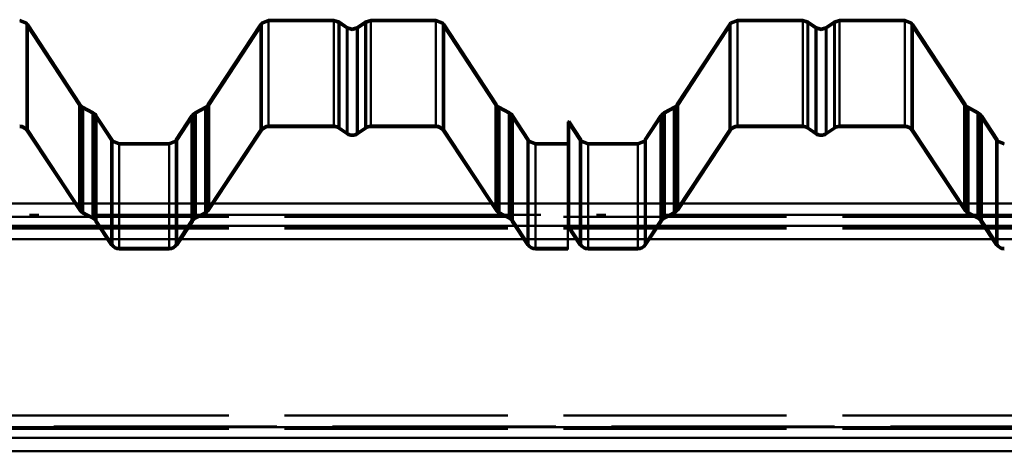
# Paper-space layout 'Layout1' of a CAD drawing. Extents: x -2 to 1033, y -36 to 596.
# Tile 94 of 256: x 205 to 218, y 501 to 507. Entities that reach past the tile are written whole.
import ezdxf

# ---------------------------------------------------------------- set-up
doc = ezdxf.new("R2010")
doc.units = 0
doc.linetypes.add('ACAD_ISO02W100', pattern=[15, 12, -3])
doc.linetypes.add('ACAD_ISO04W100', pattern=[30.5, 24, -3, 0.5, -3])
doc.layers.add('SS_PLECHY', color=7, linetype='CONTINUOUS', lineweight=50, true_color=0xb47846)
doc.layers.add('SS_VAZNICE', color=123, linetype='CONTINUOUS', lineweight=50)

psp = doc.layouts.get("Layout1")

# ---------------------------------------------------------------- linework, layer by layer
at = {"layer": 'SS_PLECHY', "color": 5, "linetype": 'Continuous', "ltscale": 0.25}
for p, q in [((205.2088, 506.9653), (205.1168, 507.0036)), ((208.464, 507.0036), (208.3721, 506.9653)), ((209.3419, 507.0036), (208.464, 507.0036)), ((208.464, 505.5812), (208.464, 507.0036)), ((209.4159, 506.9804), (209.3419, 507.0036)), ((209.3419, 505.5812), (209.3419, 507.0036)), ((209.5268, 506.9033), (209.4159, 506.9804)), ((209.4159, 505.5582), (209.4159, 506.9804)), ((209.7629, 506.9804), (209.652, 506.9033)), ((209.8369, 507.0036), (209.7629, 506.9804)), ((209.7629, 505.5582), (209.7629, 506.9804)), ((210.7148, 507.0036), (209.8369, 507.0036)), ((209.8369, 505.5812), (209.8369, 507.0036)), ((210.8068, 506.9653), (210.7148, 507.0036)), ((210.7148, 505.5812), (210.7148, 507.0036)), ((214.7683, 507.0036), (214.6764, 506.9653)), ((215.6463, 507.0036), (214.7683, 507.0036)), ((214.7683, 505.5812), (214.7683, 507.0036)), ((215.7203, 506.9804), (215.6463, 507.0036)), ((215.6463, 505.5812), (215.6463, 507.0036)), ((215.8311, 506.9033), (215.7203, 506.9804)), ((215.7203, 505.5582), (215.7203, 506.9804)), ((216.0673, 506.9804), (215.9564, 506.9033)), ((216.1413, 507.0036), (216.0673, 506.9804)), ((216.0673, 505.5582), (216.0673, 506.9804)), ((217.0192, 507.0036), (216.1413, 507.0036)), ((216.1413, 505.5812), (216.1413, 507.0036)), ((217.1111, 506.9653), (217.0192, 507.0036)), ((217.0192, 505.5812), (217.0192, 507.0036)), ((205.2253, 506.9449), (205.2088, 506.9653)), ((205.9321, 505.8694), (205.2253, 506.9449)), ((205.2253, 505.5231), (205.2253, 506.9449)), ((208.3555, 506.9449), (207.6487, 505.8694)), ((208.3721, 506.9653), (208.3555, 506.9449)), ((208.3555, 505.5231), (208.3555, 506.9449)), ((209.5894, 506.8836), (209.5268, 506.9033)), ((209.5268, 505.4818), (209.5268, 506.9033)), ((209.652, 506.9033), (209.5894, 506.8836)), ((209.652, 505.4818), (209.652, 506.9033)), ((210.8233, 506.9449), (210.8068, 506.9653)), ((211.5301, 505.8694), (210.8233, 506.9449)), ((210.8233, 505.5231), (210.8233, 506.9449)), ((214.6598, 506.9449), (213.9531, 505.8694)), ((214.6764, 506.9653), (214.6598, 506.9449)), ((214.6598, 505.5231), (214.6598, 506.9449)), ((215.8938, 506.8836), (215.8311, 506.9033)), ((215.8311, 505.4818), (215.8311, 506.9033)), ((215.9564, 506.9033), (215.8938, 506.8836)), ((215.9564, 505.4818), (215.9564, 506.9033)), ((217.1277, 506.9449), (217.1111, 506.9653)), ((217.8344, 505.8694), (217.1277, 506.9449)), ((217.1277, 505.5231), (217.1277, 506.9449)), ((205.9461, 505.8521), (205.9321, 505.8694)), ((205.9321, 504.457), (205.9321, 505.8694)), ((205.9718, 505.8329), (205.9461, 505.8521)), ((206.1045, 505.7613), (205.9718, 505.8329)), ((205.9718, 504.4208), (205.9718, 505.8329)), ((207.609, 505.8329), (207.4763, 505.7613)), ((207.6347, 505.8521), (207.609, 505.8329)), ((207.609, 504.4208), (207.609, 505.8329)), ((207.6487, 505.8694), (207.6347, 505.8521)), ((207.6487, 504.457), (207.6487, 505.8694)), ((211.5441, 505.8521), (211.5301, 505.8694)), ((211.5301, 504.457), (211.5301, 505.8694)), ((211.5698, 505.8329), (211.5441, 505.8521)), ((211.7025, 505.7613), (211.5698, 505.8329)), ((211.5698, 504.4208), (211.5698, 505.8329)), ((213.9134, 505.8329), (213.7807, 505.7613)), ((213.9391, 505.8521), (213.9134, 505.8329)), ((213.9134, 504.4208), (213.9134, 505.8329)), ((213.9531, 505.8694), (213.9391, 505.8521)), ((213.9531, 504.457), (213.9531, 505.8694)), ((217.8485, 505.8521), (217.8344, 505.8694)), ((217.8344, 504.457), (217.8344, 505.8694)), ((217.8742, 505.8329), (217.8485, 505.8521)), ((218.0068, 505.7613), (217.8742, 505.8329)), ((217.8742, 504.4208), (217.8742, 505.8329)), ((206.1349, 505.7386), (206.1045, 505.7613)), ((206.1045, 504.3498), (206.1045, 505.7613)), ((206.1514, 505.7182), (206.1349, 505.7386)), ((206.3632, 505.3959), (206.1514, 505.7182)), ((206.1514, 504.3071), (206.1514, 505.7182)), ((207.4294, 505.7182), (207.2176, 505.3959)), ((207.446, 505.7386), (207.4294, 505.7182)), ((207.4294, 504.3071), (207.4294, 505.7182)), ((207.4763, 505.7613), (207.446, 505.7386)), ((207.4763, 504.3498), (207.4763, 505.7613)), ((211.7329, 505.7386), (211.7025, 505.7613)), ((211.7025, 504.3498), (211.7025, 505.7613)), ((211.7494, 505.7182), (211.7329, 505.7386)), ((211.9612, 505.3959), (211.7494, 505.7182)), ((211.7494, 504.3071), (211.7494, 505.7182)), ((213.7338, 505.7182), (213.522, 505.3959)), ((213.7503, 505.7386), (213.7338, 505.7182)), ((213.7338, 504.3071), (213.7338, 505.7182)), ((213.7807, 505.7613), (213.7503, 505.7386)), ((213.7807, 504.3498), (213.7807, 505.7613)), ((218.0372, 505.7386), (218.0068, 505.7613)), ((218.0068, 504.3498), (218.0068, 505.7613)), ((218.0538, 505.7182), (218.0372, 505.7386)), ((218.2655, 505.3959), (218.0538, 505.7182)), ((218.0538, 504.3071), (218.0538, 505.7182)), ((205.2253, 505.5231), (205.9321, 504.457)), ((207.6487, 504.457), (208.3555, 505.5231)), ((208.464, 505.5812), (209.3419, 505.5812)), ((208.464, 505.5613), (209.3419, 505.5613)), ((209.4046, 505.5418), (209.5154, 505.4654)), ((209.4159, 505.5582), (209.5268, 505.4818)), ((209.652, 505.4818), (209.7629, 505.5582)), ((209.6634, 505.4654), (209.7743, 505.5418)), ((209.8369, 505.5812), (210.7148, 505.5812)), ((209.8369, 505.5613), (210.7148, 505.5613)), ((210.8233, 505.5231), (211.5301, 504.457)), ((212.5051, 505.6431), (212.4884, 505.632)), ((212.4884, 505.632), (212.4884, 504.2217)), ((212.6675, 505.3959), (212.5051, 505.6431)), ((212.5051, 504.2327), (212.5051, 505.6431)), ((213.9531, 504.457), (214.6598, 505.5231)), ((214.7683, 505.5812), (215.6463, 505.5812)), ((214.7683, 505.5613), (215.6463, 505.5613)), ((215.7089, 505.5418), (215.8198, 505.4654)), ((215.7203, 505.5582), (215.8311, 505.4818)), ((215.9564, 505.4818), (216.0673, 505.5582)), ((215.9678, 505.4654), (216.0786, 505.5418)), ((216.1413, 505.5812), (217.0192, 505.5812)), ((216.1413, 505.5613), (217.0192, 505.5613)), ((217.1277, 505.5231), (217.8344, 504.457)), ((205.2086, 505.5121), (205.9154, 504.446)), ((206.3772, 505.3787), (206.3632, 505.3959)), ((206.3632, 503.9877), (206.3632, 505.3959)), ((207.2176, 505.3959), (207.2036, 505.3787)), ((207.2176, 503.9877), (207.2176, 505.3959)), ((207.6654, 504.446), (208.3722, 505.5121)), ((210.8066, 505.5121), (211.5134, 504.446)), ((211.9752, 505.3787), (211.9612, 505.3959)), ((211.9612, 503.9877), (211.9612, 505.3959)), ((212.6816, 505.3787), (212.6675, 505.3959)), ((212.6675, 503.9877), (212.6675, 505.3959)), ((213.522, 505.3959), (213.508, 505.3787)), ((213.522, 503.9877), (213.522, 505.3959)), ((213.9698, 504.446), (214.6765, 505.5121)), ((217.111, 505.5121), (217.8178, 504.446)), ((218.2796, 505.3787), (218.2655, 505.3959)), ((218.2655, 503.9877), (218.2655, 505.3959)), ((206.455, 505.3463), (206.3772, 505.3787)), ((207.1258, 505.3463), (206.455, 505.3463)), ((206.455, 503.9385), (206.455, 505.3463)), ((207.2036, 505.3787), (207.1258, 505.3463)), ((207.1258, 503.9385), (207.1258, 505.3463)), ((212.053, 505.3463), (211.9752, 505.3787)), ((212.4884, 505.3463), (212.053, 505.3463)), ((212.053, 505.3463), (212.053, 503.9385)), ((212.7593, 505.3463), (212.6816, 505.3787)), ((213.4302, 505.3463), (212.7593, 505.3463)), ((212.7593, 503.9385), (212.7593, 505.3463)), ((213.508, 505.3787), (213.4302, 505.3463)), ((213.4302, 503.9385), (213.4302, 505.3463)), ((218.3573, 505.3463), (218.2796, 505.3787)), ((205.9623, 504.4033), (206.095, 504.3323)), ((205.9718, 504.4208), (206.1045, 504.3498)), ((207.4763, 504.3498), (207.609, 504.4208)), ((207.4858, 504.3323), (207.6185, 504.4033)), ((211.5603, 504.4033), (211.693, 504.3323)), ((211.5698, 504.4208), (211.7025, 504.3498)), ((213.7807, 504.3498), (213.9134, 504.4208)), ((213.7902, 504.3323), (213.9228, 504.4033)), ((217.8647, 504.4033), (217.9974, 504.3323)), ((217.8742, 504.4208), (218.0068, 504.3498)), ((206.1347, 504.2961), (206.3465, 503.9767)), ((206.1514, 504.3071), (206.3632, 503.9877)), ((207.2176, 503.9877), (207.4294, 504.3071)), ((207.2343, 503.9767), (207.4461, 504.2961)), ((211.7327, 504.2961), (211.9445, 503.9767)), ((211.7494, 504.3071), (211.9612, 503.9877)), ((212.4884, 504.2217), (212.5051, 504.2327)), ((212.4884, 504.2217), (212.4884, 503.9385)), ((212.4884, 504.2217), (212.6508, 503.9767)), ((212.5051, 504.2327), (212.6675, 503.9877)), ((213.522, 503.9877), (213.7338, 504.3071)), ((213.5387, 503.9767), (213.7504, 504.2961)), ((218.0371, 504.2961), (218.2488, 503.9767)), ((218.0538, 504.3071), (218.2655, 503.9877)), ((206.455, 503.9385), (207.1258, 503.9385)), ((212.053, 503.9385), (212.4884, 503.9385)), ((212.4884, 503.9385), (212.4884, 503.9186)), ((212.7593, 503.9385), (213.4302, 503.9385)), ((206.455, 503.9186), (207.1258, 503.9186)), ((212.053, 503.9186), (212.4884, 503.9186)), ((212.7593, 503.9186), (213.4302, 503.9186))]:
    psp.add_line(p, q, dxfattribs=at)
at = {"layer": 'SS_PLECHY', "color": 5, "linetype": 'ACAD_ISO02W100', "ltscale": 0.25}
for p, q in [((205.1946, 506.9511), (205.1168, 506.9835)), ((208.464, 506.9835), (208.3862, 506.9511)), ((209.3419, 506.9835), (208.464, 506.9835)), ((209.4046, 506.9638), (209.3419, 506.9835)), ((209.8369, 506.9835), (209.7743, 506.9638)), ((210.7148, 506.9835), (209.8369, 506.9835)), ((210.7926, 506.9511), (210.7148, 506.9835)), ((214.7683, 506.9835), (214.6906, 506.9511)), ((215.6463, 506.9835), (214.7683, 506.9835)), ((215.7089, 506.9638), (215.6463, 506.9835)), ((216.1413, 506.9835), (216.0786, 506.9638)), ((217.0192, 506.9835), (216.1413, 506.9835)), ((217.097, 506.9511), (217.0192, 506.9835)), ((205.2086, 506.9339), (205.1946, 506.9511)), ((205.9154, 505.8583), (205.2086, 506.9339)), ((205.2086, 506.9339), (205.2086, 505.5121)), ((208.3722, 506.9339), (207.6654, 505.8583)), ((208.3862, 506.9511), (208.3722, 506.9339)), ((208.3722, 506.9339), (208.3722, 505.5121)), ((209.5154, 506.8867), (209.4046, 506.9638)), ((209.4046, 506.9638), (209.4046, 505.5418)), ((209.5894, 506.8635), (209.5154, 506.8867)), ((209.5154, 506.8867), (209.5154, 505.4654)), ((209.6634, 506.8867), (209.5894, 506.8635)), ((209.7743, 506.9638), (209.6634, 506.8867)), ((209.6634, 506.8867), (209.6634, 505.4654)), ((209.7743, 506.9638), (209.7743, 505.5418)), ((210.8066, 506.9339), (210.7926, 506.9511)), ((211.5134, 505.8583), (210.8066, 506.9339)), ((210.8066, 506.9339), (210.8066, 505.5121)), ((214.6765, 506.9339), (213.9698, 505.8583)), ((214.6906, 506.9511), (214.6765, 506.9339)), ((214.6765, 506.9339), (214.6765, 505.5121)), ((215.8198, 506.8867), (215.7089, 506.9638)), ((215.7089, 506.9638), (215.7089, 505.5418)), ((215.8938, 506.8635), (215.8198, 506.8867)), ((215.8198, 506.8867), (215.8198, 505.4654)), ((215.9678, 506.8867), (215.8938, 506.8635)), ((216.0786, 506.9638), (215.9678, 506.8867)), ((215.9678, 506.8867), (215.9678, 505.4654)), ((216.0786, 506.9638), (216.0786, 505.5418)), ((217.111, 506.9339), (217.097, 506.9511)), ((217.8178, 505.8583), (217.111, 506.9339)), ((217.111, 506.9339), (217.111, 505.5121)), ((205.932, 505.8379), (205.9154, 505.8583)), ((205.9154, 505.8583), (205.9154, 504.446)), ((205.9623, 505.8152), (205.932, 505.8379)), ((206.095, 505.7436), (205.9623, 505.8152)), ((205.9623, 505.8152), (205.9623, 504.4033)), ((207.6185, 505.8152), (207.4858, 505.7436)), ((207.6489, 505.8379), (207.6185, 505.8152)), ((207.6185, 505.8152), (207.6185, 504.4033)), ((207.6654, 505.8583), (207.6489, 505.8379)), ((207.6654, 505.8583), (207.6654, 504.446)), ((211.53, 505.8379), (211.5134, 505.8583)), ((211.5134, 505.8583), (211.5134, 504.446)), ((211.5603, 505.8152), (211.53, 505.8379)), ((211.693, 505.7436), (211.5603, 505.8152)), ((211.5603, 505.8152), (211.5603, 504.4033)), ((213.9228, 505.8152), (213.7902, 505.7436)), ((213.9532, 505.8379), (213.9228, 505.8152)), ((213.9228, 505.8152), (213.9228, 504.4033)), ((213.9698, 505.8583), (213.9532, 505.8379)), ((213.9698, 505.8583), (213.9698, 504.446)), ((217.8343, 505.8379), (217.8178, 505.8583)), ((217.8178, 505.8583), (217.8178, 504.446)), ((217.8647, 505.8152), (217.8343, 505.8379)), ((217.9974, 505.7436), (217.8647, 505.8152)), ((217.8647, 505.8152), (217.8647, 504.4033)), ((206.1207, 505.7244), (206.095, 505.7436)), ((206.095, 505.7436), (206.095, 504.3323)), ((206.1347, 505.7071), (206.1207, 505.7244)), ((206.3465, 505.3849), (206.1347, 505.7071)), ((206.1347, 505.7071), (206.1347, 504.2961)), ((207.4461, 505.7071), (207.2343, 505.3849)), ((207.4601, 505.7244), (207.4461, 505.7071)), ((207.4461, 505.7071), (207.4461, 504.2961)), ((207.4858, 505.7436), (207.4601, 505.7244)), ((207.4858, 505.7436), (207.4858, 504.3323)), ((211.7187, 505.7244), (211.693, 505.7436)), ((211.693, 505.7436), (211.693, 504.3323)), ((211.7327, 505.7071), (211.7187, 505.7244)), ((211.9445, 505.3849), (211.7327, 505.7071)), ((211.7327, 505.7071), (211.7327, 504.2961)), ((213.7504, 505.7071), (213.5387, 505.3849)), ((213.7645, 505.7244), (213.7504, 505.7071)), ((213.7504, 505.7071), (213.7504, 504.2961)), ((213.7902, 505.7436), (213.7645, 505.7244)), ((213.7902, 505.7436), (213.7902, 504.3323)), ((218.0231, 505.7244), (217.9974, 505.7436)), ((217.9974, 505.7436), (217.9974, 504.3323)), ((218.0371, 505.7071), (218.0231, 505.7244)), ((218.2488, 505.3849), (218.0371, 505.7071)), ((218.0371, 505.7071), (218.0371, 504.2961)), ((208.464, 505.5613), (208.464, 505.5812)), ((209.3419, 505.5613), (209.3419, 505.5812)), ((209.8369, 505.5613), (209.8369, 505.5812)), ((210.7148, 505.5613), (210.7148, 505.5812)), ((212.6508, 505.3849), (212.4884, 505.632)), ((214.7683, 505.5613), (214.7683, 505.5812)), ((215.6463, 505.5613), (215.6463, 505.5812)), ((216.1413, 505.5613), (216.1413, 505.5812)), ((217.0192, 505.5613), (217.0192, 505.5812)), ((206.3631, 505.3645), (206.3465, 505.3849)), ((206.3465, 505.3849), (206.3465, 503.9767)), ((206.455, 505.3262), (206.3631, 505.3645)), ((207.1258, 505.3262), (206.455, 505.3262)), ((207.2178, 505.3645), (207.1258, 505.3262)), ((207.2343, 505.3849), (207.2178, 505.3645)), ((207.2343, 505.3849), (207.2343, 503.9767)), ((211.9611, 505.3645), (211.9445, 505.3849)), ((211.9445, 505.3849), (211.9445, 503.9767)), ((212.053, 505.3262), (211.9611, 505.3645)), ((212.4884, 505.3262), (212.053, 505.3262)), ((212.6674, 505.3645), (212.6508, 505.3849)), ((212.6508, 505.3849), (212.6508, 503.9767)), ((212.7593, 505.3262), (212.6674, 505.3645)), ((213.4302, 505.3262), (212.7593, 505.3262)), ((213.5221, 505.3645), (213.4302, 505.3262)), ((213.5387, 505.3849), (213.5221, 505.3645)), ((213.5387, 505.3849), (213.5387, 503.9767)), ((218.2654, 505.3645), (218.2488, 505.3849)), ((218.2488, 505.3849), (218.2488, 503.9767)), ((218.3573, 505.3262), (218.2654, 505.3645)), ((206.455, 503.9186), (206.455, 503.9385)), ((207.1258, 503.9186), (207.1258, 503.9385)), ((212.053, 503.9385), (212.053, 503.9186)), ((212.7593, 503.9186), (212.7593, 503.9385)), ((213.4302, 503.9186), (213.4302, 503.9385))]:
    psp.add_line(p, q, dxfattribs=at)
at = {"layer": 'SS_PLECHY', "color": 5, "linetype": 'Continuous', "ltscale": 0.25, "extrusion": (-1.22334e-12, 0.093704, -0.9956)}
psp.add_arc((-205.1168, 503.2279, 47.3626), 0.13, 90, 146.57519, dxfattribs=at)
at = {"layer": 'SS_PLECHY', "color": 5, "linetype": 'Continuous', "ltscale": 0.25, "extrusion": (-1.39118e-12, 0.093704, -0.9956)}
psp.add_arc((-205.1168, 503.2279, 47.3626), 0.11, 90, 146.57519, dxfattribs=at)
at = {"layer": 'SS_PLECHY', "color": 5, "linetype": 'Continuous', "ltscale": 0.25, "extrusion": (3.23784e-12, 0.093704, -0.9956)}
psp.add_arc((-208.464, 503.2279, 47.3626), 0.13, 33.42481, 90, dxfattribs=at)
at = {"layer": 'SS_PLECHY', "color": 5, "linetype": 'Continuous', "ltscale": 0.25, "extrusion": (3.35069e-12, 0.093704, -0.9956)}
psp.add_arc((-208.464, 503.2279, 47.3626), 0.11, 33.42481, 90, dxfattribs=at)
at = {"layer": 'SS_PLECHY', "color": 5, "linetype": 'Continuous', "ltscale": 0.25, "extrusion": (-1.59421e-12, 0.093704, -0.9956)}
psp.add_arc((-209.3419, 503.2279, 47.3626), 0.13, 90, 124.70088, dxfattribs=at)
at = {"layer": 'SS_PLECHY', "color": 5, "linetype": 'Continuous', "ltscale": 0.25, "extrusion": (-1.1271e-12, 0.093704, -0.9956)}
psp.add_arc((-209.3419, 503.2279, 47.3626), 0.11, 90, 124.70088, dxfattribs=at)
at = {"layer": 'SS_PLECHY', "color": 5, "linetype": 'Continuous', "ltscale": 0.25, "extrusion": (1.63771e-12, 0.093704, -0.9956)}
psp.add_arc((-209.8369, 503.2279, 47.3626), 0.13, 55.29912, 90, dxfattribs=at)
at = {"layer": 'SS_PLECHY', "color": 5, "linetype": 'Continuous', "ltscale": 0.25, "extrusion": (1.18398e-12, 0.093704, -0.9956)}
psp.add_arc((-209.8369, 503.2279, 47.3626), 0.11, 55.29912, 90, dxfattribs=at)
at = {"layer": 'SS_PLECHY', "color": 5, "linetype": 'Continuous', "ltscale": 0.25, "extrusion": (-1.575e-12, 0.093704, -0.9956)}
psp.add_arc((-210.7148, 503.2279, 47.3626), 0.13, 90, 146.57519, dxfattribs=at)
at = {"layer": 'SS_PLECHY', "color": 5, "linetype": 'Continuous', "ltscale": 0.25, "extrusion": (-1.80675e-12, 0.093704, -0.9956)}
psp.add_arc((-210.7148, 503.2279, 47.3626), 0.11, 90, 146.57519, dxfattribs=at)
at = {"layer": 'SS_PLECHY', "color": 5, "linetype": 'Continuous', "ltscale": 0.25, "extrusion": (6.0346e-13, 0.093704, -0.9956)}
psp.add_arc((-214.7683, 503.2279, 47.3626), 0.13, 33.42481, 90, dxfattribs=at)
at = {"layer": 'SS_PLECHY', "color": 5, "linetype": 'Continuous', "ltscale": 0.25, "extrusion": (2.49416e-13, 0.093704, -0.9956)}
psp.add_arc((-214.7683, 503.2279, 47.3626), 0.11, 33.42481, 90, dxfattribs=at)
at = {"layer": 'SS_PLECHY', "color": 5, "linetype": 'Continuous', "ltscale": 0.25, "extrusion": (-5.80872e-13, 0.093704, -0.9956)}
psp.add_arc((-215.6463, 503.2279, 47.3626), 0.13, 90, 124.70088, dxfattribs=at)
at = {"layer": 'SS_PLECHY', "color": 5, "linetype": 'Continuous', "ltscale": 0.25, "extrusion": (1.90312e-14, 0.093704, -0.9956)}
psp.add_arc((-215.6463, 503.2279, 47.3626), 0.11, 90, 124.70088, dxfattribs=at)
at = {"layer": 'SS_PLECHY', "color": 5, "linetype": 'Continuous', "ltscale": 0.25, "extrusion": (6.28489e-13, 0.093704, -0.9956)}
psp.add_arc((-216.1413, 503.2279, 47.3626), 0.13, 55.29912, 90, dxfattribs=at)
at = {"layer": 'SS_PLECHY', "color": 5, "linetype": 'Continuous', "ltscale": 0.25, "extrusion": (4.26783e-14, 0.093704, -0.9956)}
psp.add_arc((-216.1413, 503.2279, 47.3626), 0.11, 55.29912, 90, dxfattribs=at)
at = {"layer": 'SS_PLECHY', "color": 5, "linetype": 'Continuous', "ltscale": 0.25, "extrusion": (-2.36974e-13, 0.093704, -0.9956)}
psp.add_arc((-217.0192, 503.2279, 47.3626), 0.13, 90, 146.57519, dxfattribs=at)
at = {"layer": 'SS_PLECHY', "color": 5, "linetype": 'Continuous', "ltscale": 0.25, "extrusion": (-2.93651e-13, 0.093704, -0.9956)}
psp.add_arc((-217.0192, 503.2279, 47.3626), 0.11, 90, 146.57519, dxfattribs=at)
at = {"layer": 'SS_PLECHY', "color": 5, "linetype": 'Continuous', "ltscale": 0.25, "extrusion": (-1.47821e-12, -0.093704, 0.9956)}
psp.add_arc((209.5894, 503.3474, -47.3739), 0.13, 235.29912, 304.70088, dxfattribs=at)
at = {"layer": 'SS_PLECHY', "color": 5, "linetype": 'Continuous', "ltscale": 0.25, "extrusion": (-1.68516e-12, -0.093704, 0.9956)}
psp.add_arc((209.5894, 503.3474, -47.3739), 0.11, 235.29912, 304.70088, dxfattribs=at)
at = {"layer": 'SS_PLECHY', "color": 5, "linetype": 'Continuous', "ltscale": 0.25, "extrusion": (-4.25449e-13, -0.093704, 0.9956)}
psp.add_arc((215.8938, 503.3474, -47.3739), 0.13, 235.29912, 304.70088, dxfattribs=at)
at = {"layer": 'SS_PLECHY', "color": 5, "linetype": 'Continuous', "ltscale": 0.25, "extrusion": (-4.92439e-13, -0.093704, 0.9956)}
psp.add_arc((215.8938, 503.3474, -47.3739), 0.11, 235.29912, 304.70088, dxfattribs=at)
at = {"layer": 'SS_PLECHY', "color": 5, "linetype": 'Continuous', "ltscale": 0.25, "extrusion": (2.06209e-13, -0.093704, 0.9956)}
psp.add_arc((206.0239, 502.2975, -47.2751), 0.13, 213.42481, 241.736, dxfattribs=at)
at = {"layer": 'SS_PLECHY', "color": 5, "linetype": 'Continuous', "ltscale": 0.25, "extrusion": (1.67216e-13, -0.093704, 0.9956)}
psp.add_arc((206.0239, 502.2975, -47.2751), 0.11, 213.42481, 241.736, dxfattribs=at)
at = {"layer": 'SS_PLECHY', "color": 5, "linetype": 'Continuous', "ltscale": 0.25, "extrusion": (5.1055e-13, 0.093704, -0.9956)}
psp.add_arc((-206.0429, 502.0173, 47.2487), 0.11, 118.264, 146.57519, dxfattribs=at)
at = {"layer": 'SS_PLECHY', "color": 5, "linetype": 'Continuous', "ltscale": 0.25, "extrusion": (9.35455e-13, 0.093704, -0.9956)}
psp.add_arc((-206.0429, 502.0173, 47.2487), 0.13, 118.264, 146.57519, dxfattribs=at)
at = {"layer": 'SS_PLECHY', "color": 5, "linetype": 'Continuous', "ltscale": 0.25, "extrusion": (-1.81562e-13, 0.093704, -0.9956)}
psp.add_arc((-207.5379, 502.0173, 47.2487), 0.13, 33.42481, 61.736, dxfattribs=at)
at = {"layer": 'SS_PLECHY', "color": 5, "linetype": 'Continuous', "ltscale": 0.25, "extrusion": (-5.40536e-13, 0.093704, -0.9956)}
psp.add_arc((-207.5379, 502.0173, 47.2487), 0.11, 33.42481, 61.736, dxfattribs=at)
at = {"layer": 'SS_PLECHY', "color": 5, "linetype": 'Continuous', "ltscale": 0.25, "extrusion": (1.22737e-13, -0.093704, 0.9956)}
psp.add_arc((207.5569, 502.2975, -47.2751), 0.11, 298.264, 326.57519, dxfattribs=at)
at = {"layer": 'SS_PLECHY', "color": 5, "linetype": 'Continuous', "ltscale": 0.25, "extrusion": (-2.0886e-13, -0.093704, 0.9956)}
psp.add_arc((207.5569, 502.2975, -47.2751), 0.13, 298.264, 326.57519, dxfattribs=at)
at = {"layer": 'SS_PLECHY', "color": 5, "linetype": 'Continuous', "ltscale": 0.25, "extrusion": (-4.54953e-13, -0.093704, 0.9956)}
psp.add_arc((211.6219, 502.2975, -47.2751), 0.13, 213.42481, 241.736, dxfattribs=at)
at = {"layer": 'SS_PLECHY', "color": 5, "linetype": 'Continuous', "ltscale": 0.25, "extrusion": (-6.68756e-13, -0.093704, 0.9956)}
psp.add_arc((211.6219, 502.2975, -47.2751), 0.11, 213.42481, 241.736, dxfattribs=at)
at = {"layer": 'SS_PLECHY', "color": 5, "linetype": 'Continuous', "ltscale": 0.25, "extrusion": (-8.51894e-14, 0.093704, -0.9956)}
psp.add_arc((-211.6409, 502.0173, 47.2487), 0.11, 118.264, 146.57519, dxfattribs=at)
at = {"layer": 'SS_PLECHY', "color": 5, "linetype": 'Continuous', "ltscale": 0.25, "extrusion": (4.15567e-13, 0.093704, -0.9956)}
psp.add_arc((-211.6409, 502.0173, 47.2487), 0.13, 118.264, 146.57519, dxfattribs=at)
at = {"layer": 'SS_PLECHY', "color": 5, "linetype": 'Continuous', "ltscale": 0.25, "extrusion": (-1.97379e-12, 0.093704, -0.9956)}
psp.add_arc((-213.8423, 502.0173, 47.2487), 0.13, 33.42481, 61.736, dxfattribs=at)
at = {"layer": 'SS_PLECHY', "color": 5, "linetype": 'Continuous', "ltscale": 0.25, "extrusion": (-2.48787e-12, 0.093704, -0.9956)}
psp.add_arc((-213.8423, 502.0173, 47.2487), 0.11, 33.42481, 61.736, dxfattribs=at)
at = {"layer": 'SS_PLECHY', "color": 5, "linetype": 'Continuous', "ltscale": 0.25, "extrusion": (-1.57455e-12, -0.093704, 0.9956)}
psp.add_arc((213.8613, 502.2975, -47.2751), 0.11, 298.264, 326.57519, dxfattribs=at)
at = {"layer": 'SS_PLECHY', "color": 5, "linetype": 'Continuous', "ltscale": 0.25, "extrusion": (-1.645e-12, -0.093704, 0.9956)}
psp.add_arc((213.8613, 502.2975, -47.2751), 0.13, 298.264, 326.57519, dxfattribs=at)
at = {"layer": 'SS_PLECHY', "color": 5, "linetype": 'Continuous', "ltscale": 0.25, "extrusion": (1.30129e-12, -0.093704, 0.9956)}
psp.add_arc((217.9263, 502.2975, -47.2751), 0.13, 213.42481, 241.736, dxfattribs=at)
at = {"layer": 'SS_PLECHY', "color": 5, "linetype": 'Continuous', "ltscale": 0.25, "extrusion": (1.4068e-12, -0.093704, 0.9956)}
psp.add_arc((217.9263, 502.2975, -47.2751), 0.11, 213.42481, 241.736, dxfattribs=at)
at = {"layer": 'SS_PLECHY', "color": 5, "linetype": 'Continuous', "ltscale": 0.25, "extrusion": (1.4135e-12, 0.093704, -0.9956)}
psp.add_arc((-217.9453, 502.0173, 47.2487), 0.11, 118.264, 146.57519, dxfattribs=at)
at = {"layer": 'SS_PLECHY', "color": 5, "linetype": 'Continuous', "ltscale": 0.25, "extrusion": (1.60759e-12, 0.093704, -0.9956)}
psp.add_arc((-217.9453, 502.0173, 47.2487), 0.13, 118.264, 146.57519, dxfattribs=at)
at = {"layer": 'SS_PLECHY', "color": 5, "linetype": 'Continuous', "ltscale": 0.25, "extrusion": (1.57987e-12, -0.093704, 0.9956)}
psp.add_arc((206.455, 501.8303, -47.2311), 0.13, 213.42481, 270, dxfattribs=at)
at = {"layer": 'SS_PLECHY', "color": 5, "linetype": 'Continuous', "ltscale": 0.25, "extrusion": (1.78169e-12, -0.093704, 0.9956)}
psp.add_arc((206.455, 501.8303, -47.2311), 0.11, 213.42481, 270, dxfattribs=at)
at = {"layer": 'SS_PLECHY', "color": 5, "linetype": 'Continuous', "ltscale": 0.25, "extrusion": (-7.46554e-13, -0.093704, 0.9956)}
psp.add_arc((207.1258, 501.8303, -47.2311), 0.11, 270, 326.57519, dxfattribs=at)
at = {"layer": 'SS_PLECHY', "color": 5, "linetype": 'Continuous', "ltscale": 0.25, "extrusion": (-9.32616e-13, -0.093704, 0.9956)}
psp.add_arc((207.1258, 501.8303, -47.2311), 0.13, 270, 326.57519, dxfattribs=at)
at = {"layer": 'SS_PLECHY', "color": 5, "linetype": 'Continuous', "ltscale": 0.25, "extrusion": (9.2892e-13, -0.093704, 0.9956)}
psp.add_arc((212.053, 501.8303, -47.2311), 0.13, 213.42481, 270, dxfattribs=at)
at = {"layer": 'SS_PLECHY', "color": 5, "linetype": 'Continuous', "ltscale": 0.25, "extrusion": (1.01241e-12, -0.093704, 0.9956)}
psp.add_arc((212.053, 501.8303, -47.2311), 0.11, 213.42481, 270, dxfattribs=at)
at = {"layer": 'SS_PLECHY', "color": 5, "linetype": 'Continuous', "ltscale": 0.25, "extrusion": (2.89192e-12, -0.093704, 0.9956)}
psp.add_arc((212.7593, 501.8303, -47.2311), 0.13, 213.42481, 270, dxfattribs=at)
at = {"layer": 'SS_PLECHY', "color": 5, "linetype": 'Continuous', "ltscale": 0.25, "extrusion": (3.46055e-12, -0.093704, 0.9956)}
psp.add_arc((212.7593, 501.8303, -47.2311), 0.11, 213.42481, 270, dxfattribs=at)
at = {"layer": 'SS_PLECHY', "color": 5, "linetype": 'Continuous', "ltscale": 0.25, "extrusion": (-1.6395e-12, -0.093704, 0.9956)}
psp.add_arc((213.4302, 501.8303, -47.2311), 0.11, 270, 326.57519, dxfattribs=at)
at = {"layer": 'SS_PLECHY', "color": 5, "linetype": 'Continuous', "ltscale": 0.25, "extrusion": (-1.63047e-12, -0.093704, 0.9956)}
psp.add_arc((213.4302, 501.8303, -47.2311), 0.13, 270, 326.57519, dxfattribs=at)
at = {"layer": 'SS_PLECHY', "color": 5, "linetype": 'Continuous', "ltscale": 0.25, "extrusion": (2.241e-12, -0.093704, 0.9956)}
psp.add_arc((218.3573, 501.8303, -47.2311), 0.13, 213.42481, 270, dxfattribs=at)
at = {"layer": 'SS_PLECHY', "color": 5, "linetype": 'Continuous', "ltscale": 0.25, "extrusion": (2.69127e-12, -0.093704, 0.9956)}
psp.add_arc((218.3573, 501.8303, -47.2311), 0.11, 213.42481, 270, dxfattribs=at)
at = {"layer": 'SS_VAZNICE', "color": 1, "linetype": 'Continuous', "ltscale": 0.25}
for p, q in [((205.8564, 504.535), (202.1264, 504.535)), ((211.4544, 504.535), (207.7244, 504.535)), ((217.7588, 504.535), (214.0288, 504.535)), ((201.8076, 504.2351), (206.1752, 504.2351)), ((207.4056, 504.2351), (211.7732, 504.2351)), ((213.71, 504.2351), (218.0776, 504.2351)), ((201.6888, 504.0559), (206.294, 504.0559)), ((207.2868, 504.0559), (211.892, 504.0559)), ((212.4884, 504.0559), (212.5984, 504.0559)), ((213.5912, 504.0559), (218.1964, 504.0559)), ((170.6, 501.532), (280.8, 501.532)), ((170.6, 501.3877), (280.8, 501.3877)), ((170.6, 501.2085), (280.8, 501.2085))]:
    psp.add_line(p, q, dxfattribs=at)
at = {"layer": 'SS_VAZNICE', "color": 3, "linetype": 'ACAD_ISO02W100', "ltscale": 0.25}
for p, q in [((207.7244, 504.535), (205.8564, 504.535)), ((214.0288, 504.535), (211.4544, 504.535)), ((219.6268, 504.535), (217.7588, 504.535)), ((282.93, 504.3558), (168.075, 504.3558)), ((282.93, 504.2115), (168.075, 504.2115)), ((282.93, 504.2002), (168.075, 504.2002)), ((206.1752, 504.2351), (207.4056, 504.2351)), ((211.7732, 504.2351), (213.71, 504.2351)), ((218.0776, 504.2351), (219.308, 504.2351)), ((206.294, 504.0559), (207.2868, 504.0559)), ((211.892, 504.0559), (212.4884, 504.0559)), ((212.5984, 504.0559), (213.5912, 504.0559)), ((218.1964, 504.0559), (219.1892, 504.0559)), ((282.93, 501.6875), (168.075, 501.6875)), ((168.075, 501.5432), (282.93, 501.5432)), ((282.93, 501.5083), (168.075, 501.5083))]:
    psp.add_line(p, q, dxfattribs=at)
at = {"layer": 'SS_VAZNICE', "color": 7, "linetype": 'ACAD_ISO04W100', "ltscale": 0.25}
psp.add_line((168, 504.385), (283, 504.385), dxfattribs=at)

doc.saveas('drawing.dxf')
